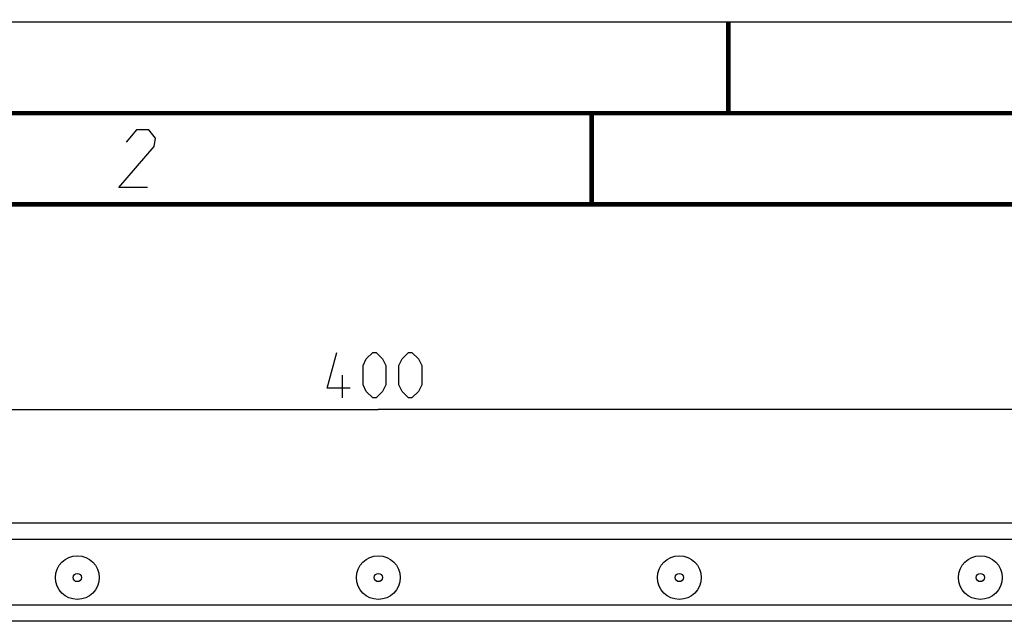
# Model space of a CAD drawing. Header units: millimetres. Extents: x 0 to 420, y 0 to 297.
# Tile 25 of 49: x 86 to 140, y 264 to 297. Entities that reach past the tile are written whole.
import ezdxf

# ---------------------------------------------------------------- set-up
doc = ezdxf.new("R2010")
doc.units = ezdxf.units.MM
doc.header["$LTSCALE"] = 23.1
doc.layers.get('0').update_dxf_attribs({"linetype": 'CONTINUOUS'})
doc.layers.add('02___PRT_ALL_AXES', color=7, linetype='CONTINUOUS')
doc.layers.add('DIM_PILOTEES', color=7, linetype='CONTINUOUS')
doc.styles.get("Standard").update_dxf_attribs({"font": 'txt', "width": 0.7})
doc.dimstyles.new('DIMSTYLE_1', dxfattribs={"dimtxt": 2.5, "dimasz": 3.5, "dimexe": 2, "dimexo": 0, "dimtad": 1, "dimlfac": 3.333333, "dimdsep": 46, "dimtxsty": 'STANDARD', "dimblk": '_FILLED', "dimblk1": '_FILLED', "dimblk2": '_FILLED', "dimcen": 0.09, "dimazin": 2, "dimtp": 0.5, "dimtm": 0.5, "dimtfac": 1, "dimtofl": 0, "dimtmove": 0, "dimatfit": 3, "dimldrblk": '_FILLED', "dimfxl": 1, "dimtolj": 1, "dimarcsym": 0})

# ---------------------------------------------------------------- blocks, each defined once
blk = doc.blocks.new('_FILLED')
at = {"color": 0, "linetype": 'BYBLOCK'}
blk.add_solid([(0, 0), (-1, 0.143), (-1, -0.143)], dxfattribs=at)
blk = doc.blocks.new('*D0')
at = {"layer": 'DIM_PILOTEES', "color": 2, "linetype": 'CONTINUOUS'}
for p, q in [((45.809, 268.625), (45.809, 277.751)), ((165.809, 268.625), (165.809, 277.751)), ((45.809, 275.751), (105.809, 275.751)), ((165.809, 275.751), (105.809, 275.751))]:
    blk.add_line(p, q, dxfattribs=at)
at = {"layer": 'DIM_PILOTEES', "color": 2, "linetype": 'CONTINUOUS', "xscale": 3.5, "yscale": 3.5, "zscale": 3.5, "rotation": 180}
blk.add_blockref('_FILLED', (45.809, 275.751), dxfattribs=at)
at = {"layer": 'DIM_PILOTEES', "color": 2, "linetype": 'CONTINUOUS', "xscale": 3.5, "yscale": 3.5, "zscale": 3.5}
blk.add_blockref('_FILLED', (165.809, 275.751), dxfattribs=at)

msp = doc.modelspace()

# ---------------------------------------------------------------- linework, layer by layer
at = {"color": 7, "linetype": 'CONTINUOUS'}
for p, q in [((0, 297), (420, 297)), ((25, 286.9999), (410, 286.9999)), ((46.7088, 269.5255), (164.9088, 269.5255)), ((45.8088, 268.6255), (165.8088, 268.6255)), ((65.6088, 265.0255), (146.0088, 265.0255)), ((145.7088, 264.1255), (65.9088, 264.1255))]:
    msp.add_line(p, q, dxfattribs=at)
at = {"color": 7, "linetype": 'CONTINUOUS', "const_width": 0.25}
for points in [[(125, 297), (125, 292)], [(415, 292), (20, 292)], [(117.5002, 292), (117.5002, 287)], [(25, 287), (410, 287)]]:
    msp.add_lwpolyline(points, dxfattribs=at)
at = {"color": 2, "linetype": 'CONTINUOUS'}
msp.add_lwpolyline([(93.1646, 287.925), (91.5896, 287.925), (93.5319, 290.175), (93.6054, 290.625), (93.2289, 291.075), (92.5539, 291.075), (91.9937, 290.4)], dxfattribs=at)
at = {"color": 7, "linetype": 'CONTINUOUS'}
for centre in [(89.3088, 266.5255), (105.8088, 266.5255), (122.3088, 266.5255), (138.8088, 266.5255)]:
    msp.add_circle(centre, 0.225, dxfattribs=at)
at = {"layer": '02___PRT_ALL_AXES', "color": 7, "linetype": 'CONTINUOUS'}
for centre in [(89.3088, 266.5255), (105.8088, 266.5255), (122.3088, 266.5255), (138.8088, 266.5255)]:
    msp.add_circle(centre, 1.2, dxfattribs=at)
at = {"layer": 'DIM_PILOTEES', "color": 2, "linetype": 'CONTINUOUS'}
msp.add_line((103.8413, 276.3763), (103.8413, 277.6263), dxfattribs=at)
for points in [[(104.258, 276.9121), (103.008, 276.9121), (103.5437, 278.8763)], [(104.9723, 277.0906), (104.9723, 278.1621), (105.1508, 278.5192), (105.508, 278.8763), (105.6865, 278.8763), (106.0437, 278.5192), (106.2223, 278.1621), (106.2223, 277.0906), (106.0437, 276.7335), (105.6865, 276.3763), (105.508, 276.3763), (105.1508, 276.7335), (104.9723, 277.0906)], [(106.9365, 277.0906), (106.9365, 278.1621), (107.1151, 278.5192), (107.4723, 278.8763), (107.6508, 278.8763), (108.008, 278.5192), (108.1865, 278.1621), (108.1865, 277.0906), (108.008, 276.7335), (107.6508, 276.3763), (107.4723, 276.3763), (107.1151, 276.7335), (106.9365, 277.0906)]]:
    msp.add_lwpolyline(points, dxfattribs=at)

# ---------------------------------------------------------------- dimensions: what is measured, and where the dimension line sits
dim = msp.add_linear_dim(base=(165.8088, 275.7513), p1=(45.8088, 268.6255), p2=(165.8088, 268.6255), dimstyle='DIMSTYLE_1', dxfattribs=at)
dim.commit()
dim.dimension.update_dxf_attribs({"geometry": '*D0', "text_midpoint": (103.008, 275.7513), "dimtype": 160})

doc.saveas('drawing.dxf')
